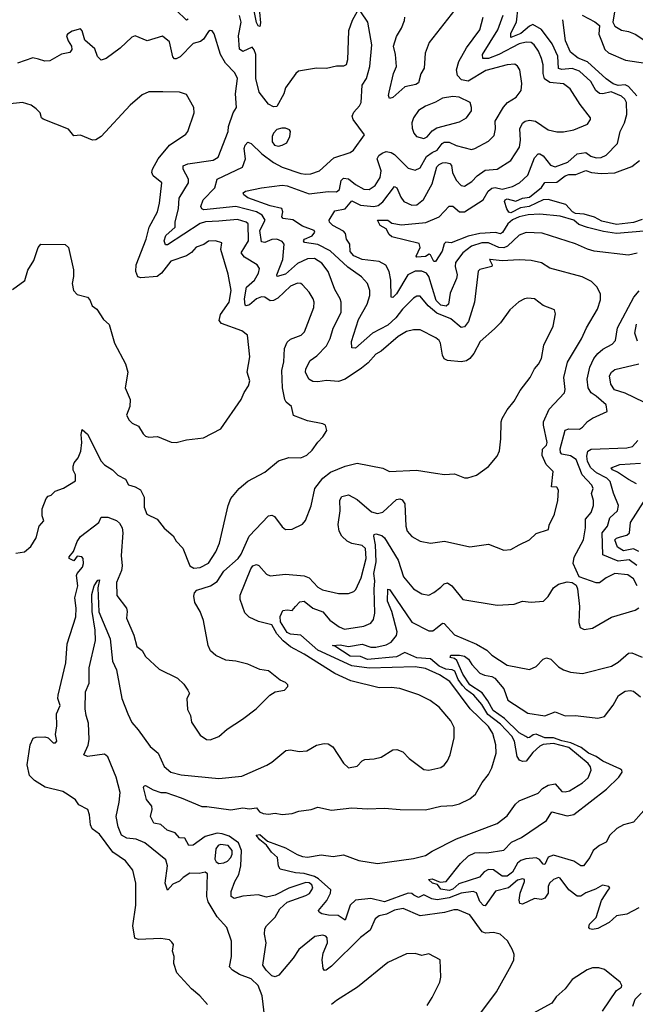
# Model space of a CAD drawing. Extents: x 1552033 to 1694788, y 811965 to 917215.
# Tile 81 of 256: x 1593978 to 1597585, y 825055 to 830819. Entities that reach past the tile are written whole.
import ezdxf

# ---------------------------------------------------------------- set-up
doc = ezdxf.new("R2010")
doc.units = 0

msp = doc.modelspace()

# ---------------------------------------------------------------- linework, layer by layer
at = {"layer": '0CON20XD'}
for points in [[(1594965, 830822.9), (1594955, 830816.9), (1594895.2, 830875.2)], [(1595955, 830866.7), (1595925.5, 830815), (1595904.8, 830755.2), (1595898.5, 830585), (1595891.4, 830555), (1595875, 830546.7), (1595835, 830547.1), (1595775, 830534.2), (1595716.6, 830536.6), (1595612, 830518), (1595595.5, 830505), (1595535, 830420), (1595526.4, 830385), (1595485, 830312.1), (1595465, 830309.1), (1595435, 830325.3), (1595380.7, 830395), (1595361, 830475), (1595361.2, 830615), (1595352.8, 830642.8), (1595339.5, 830659.5), (1595285, 830634), (1595266.7, 830646.7), (1595260.6, 830725), (1595274.8, 830805), (1595265, 830844.3)], [(1595382.8, 830862.8), (1595389.6, 830800.4), (1595385, 830780), (1595375, 830784.4), (1595365, 830803.1), (1595352.1, 830872.1)], [(1596506.2, 829513.8), (1596475, 829516.6), (1596465, 829507.7), (1596453.8, 829465), (1596415, 829404.2), (1596405, 829403.1), (1596385, 829443.3), (1596377.1, 829447.1), (1596356, 829434), (1596305, 829428.6), (1596300.5, 829435), (1596323.8, 829485), (1596318.5, 829508.5), (1596158.5, 829548.5), (1596142.3, 829562.3), (1596125, 829594.2), (1596090.5, 829615), (1596074.5, 829645.5), (1596135, 829645.3), (1596158.3, 829628.3), (1596215, 829619.4), (1596358.6, 829631.4), (1596435.3, 829664.7), (1596495, 829726.9), (1596515, 829727.3), (1596554.8, 829694.8), (1596585, 829695.3), (1596694, 829765), (1596723.6, 829815), (1596745, 829832.9), (1596763.4, 829836.6), (1596805, 829826.9), (1596865, 829843.1), (1596906.1, 829863.8), (1596955, 829908.9), (1596995, 830010.8), (1597015, 830034.4), (1597025, 830034.5), (1597045, 830021.5), (1597087.9, 829967.9), (1597115, 829958.4), (1597190, 829985), (1597245, 830033.8), (1597295, 830041), (1597325, 830020.4), (1597355, 830010.6), (1597385, 830013.3), (1597413.5, 830026.5), (1597481.5, 830095), (1597496.1, 830165), (1597520.8, 830215), (1597535.2, 830264.8), (1597533, 830335), (1597523.6, 830355), (1597505, 830371.9), (1597443.4, 830396.6), (1597395, 830385.6), (1597375, 830387.7), (1597354.1, 830404.1), (1597325, 830458.5), (1597257.4, 830517.4), (1597215, 830532.9), (1597155, 830527.8), (1597134, 830534), (1597131.5, 830605), (1597097.4, 830677.4), (1597035, 830762.5), (1596985, 830791.3), (1596965, 830782.4), (1596915, 830738.1), (1596855, 830716), (1596855, 830740.8), (1596888.7, 830805), (1596897.9, 830895)], [(1596548.1, 830905), (1596377.4, 830685), (1596354.2, 830624.2), (1596347.3, 830535), (1596327.8, 830502.2), (1596315, 830449.2), (1596300, 830440), (1596235, 830426.2), (1596165, 830363.5), (1596145, 830358.8), (1596138.6, 830375), (1596142.5, 830395), (1596169.1, 830505), (1596185.3, 830545), (1596180, 830615), (1596168.8, 830665), (1596185, 830721.1), (1596215, 830770), (1596232.7, 830815), (1596234.7, 830835)], [(1595078.8, 825055), (1595034.4, 825104.4), (1594984, 825145), (1594898.8, 825238.8), (1594882, 825295), (1594883.8, 825335), (1594873.6, 825366.4), (1594880, 825405), (1594869.3, 825419.3), (1594855, 825432.5), (1594805, 825441.2), (1594675, 825434), (1594653.1, 825443.1), (1594640.8, 825515), (1594658.6, 825635), (1594659.2, 825765), (1594641.2, 825841.2), (1594597.5, 825895), (1594524.3, 825945), (1594445, 826051.2), (1594402.9, 826082.9), (1594392.9, 826105), (1594388, 826165), (1594376.7, 826195), (1594325, 826223.8), (1594305, 826252), (1594261.1, 826281.1), (1594231.3, 826301.3), (1594126.7, 826326.7), (1594064.8, 826364.7), (1594036.2, 826395), (1594022.6, 826457.4), (1594040.4, 826575), (1594057.3, 826612.7), (1594075, 826619.4), (1594125, 826622), (1594145.8, 826615.8), (1594175, 826586.2), (1594187.5, 826585), (1594196, 826595), (1594187.1, 826635), (1594195.7, 826685), (1594194.4, 826755.6), (1594215.4, 826804.6), (1594202.2, 826845), (1594202.7, 826865), (1594247.5, 827055), (1594255.7, 827165), (1594306.3, 827323.7), (1594309.6, 827375), (1594301.8, 827435), (1594319.6, 827505), (1594311.2, 827565), (1594315, 827577.5), (1594345.5, 827614.5), (1594352, 827635), (1594350, 827665), (1594342.5, 827675), (1594315, 827678.8), (1594295, 827651.2), (1594268.8, 827665), (1594268.8, 827675), (1594293, 827707), (1594315.4, 827765), (1594335, 827794.4), (1594441.4, 827875), (1594455, 827906.2), (1594495, 827906.7), (1594545, 827888.2), (1594562.9, 827872.9), (1594577.5, 827845), (1594582.8, 827815), (1594571.7, 827681.7), (1594578.7, 827621.3), (1594574.7, 827595.3), (1594545.4, 827525), (1594547.6, 827447.6), (1594603.7, 827373.7), (1594608.5, 827355), (1594604.5, 827315), (1594646.5, 827216.5), (1594665, 827150), (1594695, 827126.2), (1594715, 827091.2), (1594795, 827017.5), (1594903.6, 826963.6), (1594939.7, 826929.7), (1594963.8, 826895), (1594972, 826875), (1594958, 826845), (1594961.2, 826781.2), (1594978, 826745), (1594985, 826707.5), (1595035, 826631.2), (1595072.5, 826605), (1595094.2, 826604.2), (1595145, 826622.5), (1595193.8, 826665), (1595283.3, 826725), (1595363.3, 826785), (1595443.3, 826865), (1595475, 826883.8), (1595530, 826895), (1595550, 826915), (1595550, 826925), (1595535, 826940), (1595505, 826952.5), (1595435, 827008), (1595385, 827016), (1595315, 827046), (1595245, 827064), (1595185, 827070), (1595127.7, 827097.7), (1595096.7, 827125), (1595082, 827155), (1595055, 827302.5), (1595035.7, 827355), (1595005, 827406.7), (1594998.1, 827445), (1595001.9, 827465), (1595015, 827479.4), (1595095.8, 827505.8), (1595135, 827530), (1595175, 827590.8), (1595257.8, 827665), (1595275, 827689.5), (1595323.2, 827795), (1595435, 827915.8), (1595455, 827919.2), (1595470.3, 827910.3), (1595515, 827850), (1595536.1, 827833.9), (1595575, 827836), (1595635, 827866.2), (1595652.9, 827887.1), (1595686.4, 827973.6), (1595707.1, 828075), (1595754.4, 828135.6), (1595798.8, 828171.2), (1595885, 828205.3), (1595955, 828222.9), (1596105, 828193.8), (1596144.4, 828174.4), (1596302.1, 828182.1), (1596414.2, 828164.2), (1596466.1, 828156.1), (1596525, 828161.2), (1596585, 828136.7), (1596603.6, 828136.4), (1596655, 828153.8), (1596725.7, 828204.3), (1596775.8, 828264.2), (1596788.8, 828295), (1596797.5, 828365), (1596800, 828465), (1596805.8, 828485), (1596835, 828536), (1596875, 828586), (1596910.5, 828649.5), (1596968.5, 828725), (1596993.5, 828775), (1597017.8, 828802.2), (1597035.9, 828835), (1597050, 828915), (1597103.6, 829025), (1597118.1, 829098.1), (1597111.2, 829121.2), (1597045, 829146), (1596995, 829185.6), (1596955, 829189.4), (1596935.5, 829184.5), (1596902.8, 829167.2), (1596849.4, 829120.6), (1596794.3, 829045), (1596759.8, 829010.2), (1596675.8, 828935), (1596638.9, 828865), (1596615.7, 828835), (1596595, 828822.2), (1596564.5, 828815.5), (1596485, 828824.4), (1596465, 828834.2), (1596455.5, 828855.5), (1596444.3, 828925), (1596435, 828942), (1596416.4, 828956.4), (1596325, 829002.9), (1596285, 829003.3), (1596245, 828993.3), (1596194.8, 828965.2), (1596095, 828878.2), (1596065, 828861.5), (1596019.9, 828810.1), (1595981.4, 828778.6), (1595884.7, 828715.3), (1595845, 828701.5), (1595775, 828707.9), (1595725, 828698.4), (1595695, 828701.9), (1595672.1, 828715), (1595652.5, 828755), (1595655.5, 828775), (1595680.5, 828825), (1595718.9, 828851.1), (1595775, 828910.5), (1595797.4, 828952.6), (1595815, 829014.2), (1595861.8, 829105), (1595861.2, 829165), (1595856.2, 829185), (1595825, 829240), (1595785, 829345.7), (1595747.9, 829395), (1595705, 829420.6), (1595665, 829420.3), (1595605, 829391.9), (1595535, 829329.1), (1595485.8, 829315.8), (1595484.6, 829325), (1595520, 829415), (1595527.3, 829505), (1595515, 829521.9), (1595484.6, 829534.6), (1595455, 829533.2), (1595414.5, 829514.5), (1595395, 829518.6), (1595385.9, 829585), (1595416.8, 829645), (1595399.2, 829675), (1595365, 829694.3), (1595245.2, 829725.2), (1595057, 829707), (1595045, 829711.9), (1595040, 829725), (1595053.9, 829765), (1595122.2, 829835), (1595134.7, 829885.3), (1595283.3, 829956.7), (1595300.9, 830005), (1595292.5, 830065), (1595300, 830085), (1595315, 830101.9), (1595335, 830094.5), (1595396.4, 830035), (1595465, 829982.6), (1595516.5, 829956.5), (1595625, 829918.8), (1595655, 829914.6), (1595683.6, 829916.4), (1595735, 829934.5), (1595818.3, 830011.7), (1595915, 830042.5), (1595934.2, 830055), (1595998.8, 830145), (1595932.7, 830235), (1595926, 830255), (1595935, 830278.2), (1595969.1, 830315), (1595979.2, 830335), (1595984.7, 830435.3), (1596009.5, 830475), (1596029.1, 830545), (1596042.1, 830672.1), (1596018, 830805), (1595976.1, 830866.1)], [(1595415, 824974.5), (1595399.7, 825105), (1595375.9, 825165), (1595335.2, 825205.2), (1595265, 825230.5), (1595225.5, 825255), (1595207.5, 825275), (1595218.5, 825335), (1595220, 825425), (1595191.8, 825505), (1595135, 825567.1), (1595081.8, 825655), (1595073.8, 825686.2), (1595078.8, 825818.8), (1595065, 825829.2), (1595029.1, 825820.9), (1594975, 825823.5), (1594935, 825798), (1594915, 825775.4), (1594875, 825759.4), (1594845, 825723.8), (1594831.2, 825765), (1594844.7, 825865), (1594835, 825900.6), (1594711.3, 826001.3), (1594661.4, 826021.4), (1594605, 826027.2), (1594575, 826045.9), (1594555.6, 826095), (1594542.5, 826155), (1594561.7, 826238.3), (1594565.8, 826295), (1594543.1, 826385), (1594493.8, 826503.8), (1594475, 826520), (1594375, 826505.6), (1594354, 826515), (1594378.4, 826571.6), (1594385.3, 826605), (1594381.7, 826701.7), (1594366.9, 826745), (1594360.8, 826785), (1594362.9, 826885), (1594384.7, 826935.3), (1594385.3, 827025), (1594421.6, 827185), (1594420.5, 827245), (1594401.9, 827355), (1594401.4, 827455), (1594415, 827504.5), (1594435, 827538.5), (1594445, 827540), (1594436.2, 827493.8), (1594442.6, 827352.6), (1594508, 827195), (1594521.8, 827065), (1594545, 827013.8), (1594577.3, 826845), (1594611.2, 826755), (1594635, 826704.4), (1594672.6, 826662.6), (1594741.8, 826565), (1594789.7, 826525), (1594825, 826446.9), (1594864.1, 826414.1), (1594925, 826399.2), (1595145, 826377.1), (1595279.7, 826390.3), (1595425.7, 826454.3), (1595455, 826472), (1595538.3, 826541.7), (1595565, 826545.8), (1595615, 826534.3), (1595661.3, 826538.7), (1595718, 826572), (1595761.7, 826581.7), (1595785, 826579.2), (1595812.2, 826562.2), (1595875, 826466.7), (1595905, 826440), (1595955, 826448.8), (1595985, 826481.2), (1596001.2, 826488.8), (1596055, 826491.9), (1596095, 826502.9), (1596164.4, 826545.6), (1596187.7, 826547.7), (1596222.3, 826532.3), (1596260, 826495), (1596345, 826430.8), (1596375, 826425.7), (1596445, 826441.4), (1596466, 826455), (1596485, 826480), (1596500, 826515), (1596524.3, 826615), (1596524.2, 826675), (1596504.3, 826715), (1596435, 826794.2), (1596383.2, 826833.2), (1596316.2, 826866.2), (1596204.6, 826904.6), (1596155, 826910.8), (1596085, 826908.9), (1595918.3, 826948.3), (1595825, 826991.6), (1595645, 827104.3), (1595565, 827148.7), (1595522.3, 827182.3), (1595484, 827224), (1595455, 827276.9), (1595376.5, 827296.5), (1595322.3, 827322.3), (1595296.3, 827346.3), (1595269.4, 827425), (1595268.9, 827451.1), (1595332.2, 827605), (1595345, 827621.8), (1595365, 827630.9), (1595378.6, 827625), (1595425, 827574.3), (1595445, 827562.9), (1595535, 827572.5), (1595645, 827563.2), (1595675, 827552.1), (1595725, 827496.4), (1595751.8, 827481.8), (1595845, 827459.6), (1595905, 827459.5), (1595935, 827471.1), (1595947, 827483), (1595978.1, 827551.9), (1596007.9, 827665), (1596005, 827724.3), (1595985, 827741.5), (1595925, 827752.9), (1595896.7, 827766.7), (1595865.3, 827795), (1595850.2, 827825), (1595844.2, 827865), (1595856.1, 827945), (1595853.1, 828006.9), (1595865, 828027.1), (1595905, 828038.1), (1595955, 828011.1), (1596038.9, 827938.9), (1596075, 827927.9), (1596105, 827936.4), (1596185, 828010.4), (1596205, 828014.5), (1596219.1, 828009.1), (1596235.4, 827985), (1596240.4, 827855), (1596248.9, 827825), (1596275, 827794.2), (1596325, 827766.2), (1596385, 827754), (1596467.3, 827767.3), (1596615, 827732.5), (1596725, 827749.5), (1596815, 827713.3), (1596855, 827718), (1596905, 827745.8), (1596965, 827774), (1597005, 827812), (1597075.9, 827834.1), (1597080.5, 827859.5), (1597112, 827925), (1597130.8, 828005), (1597135.9, 828065.9), (1597125, 828083.3), (1597094.3, 828084.3), (1597104.2, 828174.2), (1597063.3, 828215), (1597038.7, 828268.7), (1597041.5, 828305), (1597065, 828329.4), (1597069.2, 828345), (1597046.6, 828445), (1597047.8, 828465), (1597080, 828540), (1597169.4, 828635), (1597173.1, 828655), (1597166.2, 828725), (1597187.2, 828815), (1597269.1, 828950.9), (1597298.8, 829015), (1597362.7, 829125), (1597380.7, 829179.3), (1597381.4, 829215), (1597360, 829255), (1597327.6, 829287.6), (1597273.3, 829315), (1597085, 829365.6), (1597035, 829395.5), (1596975, 829410.6), (1596904, 829414), (1596805, 829407.9), (1596735, 829416.5), (1596730, 829415), (1596746.9, 829385), (1596744.2, 829375), (1596673.4, 829356.6), (1596663.6, 829346.4), (1596642.1, 829165), (1596607.8, 829052.2), (1596585, 829020.9), (1596565, 829018.2), (1596505, 829068.8), (1596421.6, 829101.6), (1596370.8, 829145), (1596325, 829200), (1596305, 829200), (1596285, 829188.9), (1596221.2, 829125), (1596182.4, 829075), (1596135, 829030.8), (1596045.5, 828984.5), (1595945, 828895.6), (1595925, 828898.6), (1595921.7, 828935), (1595963.1, 829065), (1596013.2, 829155), (1596028.8, 829205), (1596029.5, 829235), (1596015.6, 829275), (1595980.6, 829315), (1595900.7, 829370.7), (1595796.9, 829466.9), (1595725, 829503), (1595646, 829516), (1595640, 829525), (1595646.7, 829535), (1595692.2, 829555), (1595706.9, 829575), (1595704.2, 829585), (1595635, 829610.6), (1595578.6, 829648.6), (1595522.5, 829655), (1595514.2, 829665), (1595520.2, 829695), (1595514.4, 829714.4), (1595445, 829729.4), (1595315, 829776.9), (1595290.6, 829795), (1595287.5, 829805), (1595301.2, 829815), (1595395.2, 829835.3), (1595515, 829851.1), (1595545, 829846.7), (1595675, 829800), (1595785, 829812.7), (1595835, 829811.9), (1595851.8, 829825), (1595862.1, 829877.9), (1595875, 829892.2), (1595905, 829887.9), (1595945, 829854.2), (1595995, 829828.2), (1596025, 829824.7), (1596061, 829849), (1596090, 829895), (1596095.3, 829935), (1596072.9, 830005), (1596083.1, 830025), (1596101.4, 830038.6), (1596125, 830048), (1596155, 830042.1), (1596175, 830029.5), (1596255, 829950.9), (1596295, 829938.5), (1596325, 829951.5), (1596361.3, 830018.7), (1596395, 830042.8), (1596423.4, 830056.6), (1596452.4, 830095), (1596465, 830102), (1596495, 830101.6), (1596535, 830082.9), (1596625, 830059.6), (1596645, 830064.5), (1596725, 830108.6), (1596757.8, 830142.2), (1596765, 830180), (1596764.7, 830225), (1596812.3, 830307.7), (1596836.1, 830333.9), (1596887.1, 830365), (1596915.7, 830405), (1596920, 830445), (1596907.8, 830525), (1596895, 830548), (1596879.1, 830559.1), (1596835, 830554.7), (1596708.7, 830521.3), (1596605, 830460.4), (1596566.8, 830466.8), (1596542.8, 830492.8), (1596538.1, 830525), (1596551.6, 830575), (1596595.9, 830654.1), (1596675, 830760), (1596692.7, 830835)], [(1597595, 829452.9), (1597545, 829440), (1597344.2, 829464.2), (1597305, 829475.4), (1597235, 829507.5), (1597038.8, 829568.8), (1596945, 829574.2), (1596905, 829557.1), (1596835.9, 829494.1), (1596815.6, 829484.4), (1596785, 829486.4), (1596725, 829513), (1596685, 829512.6), (1596625, 829493), (1596574.7, 829455), (1596531.5, 829398.5), (1596529.2, 829375), (1596540.9, 829325), (1596538.2, 829305), (1596500.7, 829219.3), (1596490, 829155), (1596477.6, 829142.4), (1596445, 829149), (1596418.7, 829175), (1596375.5, 829315.5), (1596360.7, 829335), (1596335, 829347), (1596295, 829347), (1596251.5, 829325), (1596185, 829214.4), (1596165, 829193.1), (1596154.6, 829194.6), (1596153.5, 829295), (1596142.4, 829345), (1596122.7, 829382.7), (1596083.6, 829403.6), (1595985, 829416.5), (1595935, 829436.6), (1595915, 829462.5), (1595911.8, 829505), (1595892.5, 829535), (1595887.9, 829567.9), (1595875, 829580.6), (1595811.8, 829615), (1595792.7, 829635), (1595791.2, 829645), (1595825, 829699.7), (1595885, 829711.4), (1595925, 829758.8), (1595975, 829733), (1596053.9, 829726.1), (1596078.7, 829731.3), (1596105, 829752.7), (1596175, 829842.9), (1596188.2, 829835), (1596210.6, 829780.6), (1596228.9, 829755), (1596275, 829733.2), (1596305.8, 829735), (1596344, 829766), (1596395, 829858.5), (1596421.4, 829958.6), (1596435, 829972.5), (1596455, 829980.6), (1596475, 829983.8), (1596498.1, 829978.1), (1596507.9, 829965), (1596514.7, 829925), (1596535, 829880), (1596565, 829848.5), (1596585, 829845.4), (1596627.8, 829872.2), (1596657.8, 829905), (1596705, 829938.5), (1596775, 829945.3), (1596855, 829995.5), (1596906.2, 830073.8), (1596912.9, 830115), (1596908.9, 830181.1), (1596925, 830214), (1596938.8, 830225), (1596965, 830231.1), (1597000, 830225), (1597075, 830174), (1597125, 830162), (1597165, 830162.9), (1597225.6, 830174.4), (1597305, 830207.5), (1597322.5, 830235), (1597322.5, 830245), (1597262.4, 830322.4), (1597204.2, 830414.2), (1597163.9, 830443.9), (1597085, 830452.5), (1597053.8, 830473.8), (1597045.6, 830505), (1597045.7, 830555.7), (1597035, 830592.5), (1597018.1, 830635), (1596992.9, 830672.9), (1596975, 830685.2), (1596945, 830688.5), (1596905, 830678), (1596785.2, 830614.8), (1596725, 830592.9), (1596692.3, 830592.3), (1596690.3, 830615), (1596779.1, 830760.9), (1596811, 830845)], [(1597594.2, 830374.2), (1597545, 830429.2), (1597525, 830437.3), (1597485, 830433.6), (1597454.9, 830444.9), (1597415, 830472.4), (1597305, 830573.1), (1597249.5, 830595), (1597205, 830629.5), (1597176.5, 830695), (1597159.5, 830819.5)], [(1597274.4, 830845), (1597347.8, 830807.8), (1597374.6, 830785), (1597370.6, 830735), (1597386.3, 830696.3), (1597407.1, 830645), (1597427.8, 830625), (1597527, 830583), (1597645, 830564.6)], [(1597463.8, 830865), (1597453.5, 830805), (1597465, 830780.8), (1597505, 830757.8), (1597545, 830750.5), (1597585, 830734.4), (1597710.9, 830650.9)], [(1595035, 827612.5), (1595085, 827638.5), (1595127.8, 827705), (1595147.8, 827755), (1595199.2, 827975), (1595214.5, 828015.5), (1595264, 828075), (1595315, 828118.6), (1595415, 828170), (1595495, 828236.2), (1595555, 828256), (1595625, 828254.3), (1595659.7, 828270.3), (1595691.3, 828298.7), (1595725, 828346.7), (1595755, 828376.7), (1595777.5, 828415), (1595770, 828445), (1595755, 828453.8), (1595665, 828471.2), (1595582.7, 828502.7), (1595570.8, 828555), (1595540.3, 828580.3), (1595531.4, 828595), (1595517.8, 828665), (1595514.5, 828765.5), (1595526.4, 828816.4), (1595529.6, 828895), (1595545, 828931.4), (1595565, 828949.6), (1595627.8, 828972.2), (1595647.4, 828992.6), (1595700.5, 829135), (1595703.3, 829165), (1595696.9, 829185), (1595673.5, 829223.5), (1595635, 829268), (1595625, 829275.6), (1595605, 829277.3), (1595565, 829259.6), (1595489.9, 829190.1), (1595465.2, 829174.8), (1595445, 829174.2), (1595415, 829195.9), (1595395, 829197.1), (1595365, 829184.7), (1595325, 829150.6), (1595305, 829144.5), (1595298.7, 829148.7), (1595295.8, 829185.8), (1595307.2, 829252.8), (1595352.9, 829295), (1595377.6, 829335), (1595383.6, 829363.6), (1595368.6, 829385), (1595295, 829429.2), (1595275.9, 829455), (1595319.4, 829525), (1595315.9, 829625), (1595304.4, 829635), (1595255, 829648.9), (1595145, 829639.8), (1595066, 829636), (1595035, 829626.6), (1594845, 829501.8), (1594832.2, 829502.2), (1594825.3, 829525), (1594835, 829555.4), (1594888.5, 829605), (1594889.3, 829635), (1594909.4, 829715), (1594911.5, 829775), (1594967.9, 829865), (1594966.9, 829885), (1594935.4, 829945), (1594935.5, 829964.5), (1594963.5, 829976.5), (1595112.2, 829997.8), (1595140, 830015), (1595198.9, 830165), (1595202.3, 830195), (1595228.6, 830275), (1595248.8, 830305), (1595243.3, 830385), (1595254.7, 830475), (1595238.1, 830508.1), (1595184.1, 830564.1), (1595154.4, 830615), (1595116.8, 830736.8), (1595105, 830753.8), (1595095, 830755.8), (1595085, 830750), (1595055.5, 830704.5), (1595037.6, 830692.4), (1594995, 830680), (1594918, 830602), (1594895, 830589.6), (1594885, 830590.5), (1594875, 830601.2), (1594855, 830690), (1594815, 830723.3), (1594724.5, 830695.5), (1594655, 830725.2), (1594635, 830718), (1594566.5, 830653.5), (1594485, 830591.8), (1594455, 830582.5), (1594433.1, 830603.1), (1594418.8, 830648.8), (1594359.3, 830699.3), (1594344.2, 830755), (1594335, 830765.8), (1594285, 830752.2), (1594258, 830735), (1594252.5, 830725), (1594261.4, 830695), (1594282.5, 830665), (1594282.9, 830645), (1594271.7, 830628.3), (1594223.2, 830616.8), (1594155, 830578.1), (1594125, 830577.5), (1594088.8, 830588.8), (1594055, 830595.4), (1593965, 830565.5)], [(1594895, 828344.3), (1594955, 828360), (1595055, 828372), (1595156.7, 828425), (1595275.6, 828595), (1595292.5, 828637.5), (1595318.9, 828675), (1595326.2, 828705), (1595310.6, 828755), (1595326.5, 828845), (1595312.7, 828972.7), (1595278.9, 828998.9), (1595161.1, 829041.1), (1595147.5, 829057.5), (1595155, 829093.5), (1595206.3, 829165), (1595217.5, 829235), (1595199.5, 829329.5), (1595157.5, 829475), (1595163.3, 829513.3), (1595125, 829525.6), (1595085, 829523.5), (1595056.2, 829503.8), (1595013, 829487), (1594985, 829456.7), (1594955, 829437.9), (1594864.5, 829405.5), (1594808.2, 829335), (1594783.5, 829316.5), (1594687.3, 829307.3), (1594671.2, 829315), (1594658.6, 829345), (1594660.6, 829385), (1594720, 829535), (1594737.3, 829605), (1594785.3, 829695), (1594796.9, 829745), (1594810.5, 829865), (1594760.5, 829905), (1594752.1, 829925), (1594755.4, 829945), (1594789.6, 830005), (1594855.5, 830085), (1594951.3, 830148.7), (1594962.5, 830165), (1595001.2, 830275), (1594998, 830305), (1594955, 830381.2), (1594915, 830395.8), (1594817.5, 830397.5), (1594735, 830396.9), (1594695, 830379.4), (1594625, 830318.9), (1594454.9, 830135.1), (1594425, 830116.4), (1594405, 830114.8), (1594335, 830143.6), (1594295, 830138.8), (1594265, 830178), (1594115, 830236.7), (1594106.7, 830245), (1594098, 830275), (1594075, 830298), (1594045, 830320), (1593995, 830334), (1593905.5, 830324.5)], [(1596345, 830124.5), (1596365, 830132.9), (1596395, 830169.6), (1596422.8, 830187.2), (1596555, 830221.9), (1596595, 830244.3), (1596625.8, 830285), (1596626.2, 830305), (1596616.7, 830335), (1596552, 830365), (1596515, 830370.4), (1596455, 830360.4), (1596415, 830336.1), (1596356.1, 830313.9), (1596315, 830288.1), (1596284.5, 830245), (1596276.5, 830215), (1596276.7, 830185), (1596286.9, 830155), (1596302.5, 830135), (1596345, 830124.5)], [(1595495, 830079.5), (1595515, 830084.4), (1595542.3, 830097.7), (1595561.4, 830135), (1595564, 830164), (1595558.8, 830175), (1595535, 830184.4), (1595514.6, 830185.4), (1595485, 830176.5), (1595465.3, 830154.7), (1595457.3, 830135), (1595458.2, 830105), (1595471.4, 830085), (1595495, 830079.5)], [(1597625, 829649.8), (1597575, 829631.8), (1597475, 829620.7), (1597389, 829639), (1597345, 829663), (1597285, 829680.2), (1597234.6, 829685), (1597216.7, 829695), (1597177.6, 829737.6), (1597075, 829766.2), (1597045, 829765.7), (1596963.2, 829725), (1596911.5, 829718.5), (1596855, 829687.8), (1596843.6, 829693.6), (1596832.3, 829712.3), (1596818.1, 829755), (1596822.4, 829765), (1596835, 829771.4), (1596885, 829757.7), (1596925, 829775.2), (1596965, 829781.2), (1597035, 829836.9), (1597055, 829865.9), (1597125, 829869), (1597174.3, 829905), (1597195, 829912.6), (1597236.5, 829913.5), (1597295, 829936.6), (1597328, 829925), (1597385, 829918.1), (1597465, 829923.3), (1597565, 829960), (1597609.4, 829995)], [(1597635, 829581.9), (1597475, 829568.2), (1597399, 829579), (1597305, 829603), (1597255, 829620.5), (1597225, 829645.6), (1597145, 829669.8), (1597025, 829680.6), (1596956.7, 829676.7), (1596905, 829664.5), (1596865, 829647.3), (1596837.4, 829625), (1596806.5, 829573.5), (1596795, 829565.9), (1596765, 829573), (1596675, 829567.2), (1596605, 829553), (1596506.2, 829513.8)], [(1593935, 829240), (1594007.6, 829292.4), (1594025, 829353.3), (1594060.7, 829409.3), (1594086.7, 829485), (1594102.5, 829505), (1594245, 829504.2), (1594264.3, 829485), (1594293.8, 829355), (1594294.1, 829315.9), (1594286, 829275), (1594292.5, 829235), (1594315, 829211.2), (1594375.9, 829195.9), (1594389.5, 829179.5), (1594402.5, 829145), (1594430, 829125), (1594470, 829065), (1594502, 829035), (1594534.2, 828925), (1594597.1, 828805), (1594610.8, 828755), (1594596.9, 828665), (1594625.8, 828595.8), (1594624.2, 828555), (1594604.2, 828505), (1594618.8, 828475), (1594637.3, 828457.3), (1594675, 828440), (1594700.6, 828395), (1594715, 828381.1), (1594735.4, 828375.4), (1594785, 828379.5), (1594865, 828345.6), (1594895, 828344.3)], [(1597595.7, 827505), (1597575, 827545.4), (1597540.5, 827569.5), (1597465, 827576.7), (1597415, 827552.2), (1597375, 827522.7), (1597355, 827522.2), (1597257, 827557), (1597221.2, 827635), (1597226.7, 827673.3), (1597282, 827775), (1597292.9, 827845), (1597292.3, 827895), (1597326.2, 827933.8), (1597339.2, 827975), (1597340.8, 828005), (1597328.4, 828045), (1597337.3, 828075), (1597330.3, 828095), (1597274.3, 828155), (1597238.4, 828245), (1597205, 828266.5), (1597155, 828276.2), (1597146.4, 828286.3), (1597145, 828306.7), (1597175, 828415.6), (1597196.2, 828423.8), (1597257.5, 828422.5), (1597276, 828434), (1597305, 828467.5), (1597333.9, 828486.1), (1597420, 828525), (1597414.2, 828565), (1597355.5, 828615), (1597325.9, 828635.9), (1597308.4, 828665), (1597302, 828715), (1597318.8, 828785), (1597342.3, 828835), (1597364.8, 828865.2), (1597395, 828891.2), (1597450, 828920), (1597468.8, 828941.2), (1597480, 829015), (1597576.9, 829195), (1597607.1, 829232.9)], [(1597597.3, 828937.3), (1597582.4, 828985), (1597592.6, 829037.4)], [(1597635, 828580.3), (1597525, 828633.4), (1597462.8, 828652.8), (1597440.8, 828685), (1597433.3, 828735), (1597444.6, 828755), (1597465, 828772.2), (1597605, 828805.3)], [(1593955, 827696.2), (1594006.4, 827703.6), (1594043.3, 827735), (1594075, 827786.7), (1594092.5, 827855), (1594120, 827885), (1594108.8, 827915), (1594110, 827955), (1594133.1, 828016.9), (1594145, 828029.2), (1594162.5, 828035), (1594185, 828060), (1594235, 828076.2), (1594305, 828120), (1594306, 828155), (1594292, 828182), (1594292, 828205), (1594296.7, 828225), (1594321.2, 828255), (1594336.1, 828293.9), (1594343.1, 828345), (1594338.9, 828391.1), (1594345, 828420), (1594375, 828393.8), (1594454.8, 828234.8), (1594475, 828212.7), (1594521.9, 828185), (1594552.6, 828152.6), (1594598.6, 828128.6), (1594615, 828096.2), (1594655, 828084.2), (1594685, 828067.5), (1594707.5, 828025), (1594708.2, 827965), (1594723.1, 827925), (1594783.3, 827895), (1594825, 827843.3), (1594877.3, 827797.3), (1594895, 827767.5), (1594933.3, 827725), (1594975, 827622.5), (1594998.3, 827608.3), (1595035, 827612.5)], [(1597594.3, 827625), (1597548.1, 827658.1), (1597485, 827648.9), (1597395, 827685.7), (1597390.1, 827815), (1597423, 827855), (1597436.2, 827903.8), (1597480.7, 827945), (1597487.1, 827975), (1597457.1, 828047.1), (1597437.8, 828115), (1597417.4, 828135), (1597357.2, 828167.2), (1597324.4, 828195), (1597305, 828232.5), (1597300.8, 828265), (1597306.8, 828293.2), (1597326.7, 828305), (1597535, 828313.2), (1597568.8, 828321.2), (1597599.6, 828355)], [(1597592.9, 828102.9), (1597545, 828126.7), (1597481.5, 828171.5), (1597451.9, 828185), (1597444.4, 828195), (1597495, 828214.8), (1597615, 828223.5)], [(1597605.3, 827705.3), (1597575, 827722.4), (1597515, 827709.4), (1597481.5, 827731.5), (1597465.4, 827775), (1597474.3, 827785), (1597498, 827792), (1597535, 827802.3), (1597550, 827815), (1597557.5, 827875), (1597633.6, 827995)], [(1596680, 825005), (1596771.7, 825128.3), (1596857.3, 825282.7), (1596873.8, 825315), (1596875.9, 825345.9), (1596866.2, 825375), (1596836.6, 825426.6), (1596792.5, 825465), (1596755, 825475.8), (1596707.9, 825472.1), (1596688.5, 825478.5), (1596615, 825578.9), (1596545, 825607.5), (1596521.7, 825608.3), (1596467.8, 825592.2), (1596325, 825573.3), (1596225, 825615.9), (1596175, 825606.7), (1596127.2, 825582.8), (1596085, 825573.4), (1596060.8, 825555), (1596031.4, 825488.6), (1595975, 825446.4), (1595805, 825277.5), (1595774.2, 825254.2), (1595763.3, 825253.3), (1595755.6, 825265), (1595750.4, 825315), (1595756.2, 825355), (1595782.3, 825415), (1595780, 825445), (1595772, 825455), (1595755, 825460.4), (1595708.2, 825451.8), (1595613.3, 825376.7), (1595580, 825325), (1595495.8, 825225), (1595475, 825215.7), (1595455, 825221.1), (1595421.5, 825255), (1595403.3, 825285), (1595422.2, 825415), (1595411.9, 825465), (1595413.4, 825496.6), (1595424, 825515), (1595475, 825566.2), (1595502.5, 825615), (1595545, 825652.9), (1595655, 825691.9), (1595675.2, 825704.8), (1595695.2, 825734.8), (1595690, 825755), (1595675, 825767.3), (1595655, 825768.6), (1595555, 825735.4), (1595475.5, 825694.5), (1595425, 825683.1), (1595375, 825696.4), (1595285, 825687.3), (1595234.5, 825674.5), (1595216.7, 825686.7), (1595216.5, 825715), (1595238.9, 825775), (1595261.6, 825815), (1595272.9, 825865), (1595277.9, 825955), (1595259.9, 825999.9), (1595205, 826040.1), (1595165, 826053.8), (1595135, 826056.4), (1595065, 826038.3), (1594995, 825986.1), (1594970, 825985), (1594945, 826027.8), (1594915, 826030.6), (1594889.1, 826059.1), (1594841.2, 826075), (1594805, 826106.9), (1594763.8, 826115), (1594743.8, 826155), (1594754.4, 826195), (1594751.9, 826215), (1594720.8, 826255), (1594704, 826325), (1594706.7, 826333.3), (1594715, 826335.8), (1594760.4, 826310.4), (1594805, 826295.4), (1594835, 826294.6), (1594925, 826264.6), (1595045, 826213.4), (1595075, 826214.1), (1595215, 826193.5), (1595285.3, 826205.3), (1595325, 826200.5), (1595365, 826205.6), (1595382.5, 826182.5), (1595405, 826171.8), (1595435, 826168.5), (1595475, 826174.4), (1595515, 826165.8), (1595575, 826172.5), (1595613.4, 826186.6), (1595685, 826196), (1595725, 826209.2), (1595805, 826190.8), (1595925, 826205.7), (1596015, 826198.6), (1596115, 826204.4), (1596206.4, 826196.4), (1596355, 826194.4), (1596445, 826214.5), (1596515, 826219.4), (1596555, 826229.4), (1596615, 826257.5), (1596648, 826285), (1596686.8, 826353.2), (1596725, 826400), (1596745, 826440), (1596769.5, 826525), (1596767.3, 826575), (1596749.7, 826639.7), (1596725, 826682.5), (1596616.5, 826785), (1596498.8, 826945), (1596437.1, 826985), (1596355, 827021.7), (1596295, 827031.1), (1596025, 827023.2), (1595925, 827037.6), (1595725, 827129.2), (1595626.1, 827216.1), (1595565, 827223), (1595545, 827232.4), (1595505.9, 827295), (1595504.2, 827325.8), (1595519.7, 827360.3), (1595545, 827364.7), (1595575, 827360), (1595593.3, 827385), (1595619.5, 827410.5), (1595645, 827416.1), (1595695, 827373.4), (1595755, 827352.7), (1595795, 827303.3), (1595850.8, 827265), (1595882.1, 827252.1), (1595995, 827268.2), (1596035, 827285.6), (1596051.9, 827308.1), (1596059.7, 827345), (1596054.8, 827485), (1596059.2, 827535), (1596053.4, 827576.6), (1596065.7, 827645), (1596062.6, 827745), (1596053.2, 827796.8), (1596054.1, 827805.9), (1596065, 827808.9), (1596100.2, 827800.2), (1596115, 827785.7), (1596195.6, 827655.6), (1596227, 827557), (1596285, 827488.1), (1596335, 827458.2), (1596375, 827451.1), (1596405, 827465.6), (1596445, 827497.3)], [(1596445, 827497.3), (1596465, 827516.4), (1596485, 827521.8), (1596510.4, 827505), (1596575, 827425.6), (1596775, 827392.5), (1596875, 827397.1), (1596925, 827414.4), (1596975, 827409.5), (1597047.5, 827415), (1597075, 827443.3), (1597105, 827492.5), (1597135.9, 827514.1), (1597185, 827528), (1597214.1, 827524.1), (1597238.3, 827508.3), (1597247.1, 827487.1), (1597258.9, 827385), (1597255, 827290), (1597262.1, 827262.1), (1597285, 827250), (1597335, 827258), (1597445, 827321.4), (1597585, 827362.2), (1597605, 827375.8)], [(1597605, 825620.9), (1597535, 825583.8), (1597475, 825572.3), (1597432.2, 825535), (1597365, 825499.7), (1597335, 825492.9), (1597318, 825498), (1597312.9, 825505), (1597317.3, 825525), (1597355, 825564), (1597386.9, 825663.1), (1597426, 825724), (1597436.2, 825735), (1597430, 825745), (1597393, 825753), (1597351.7, 825728.3), (1597295, 825707.8), (1597265, 825687.5), (1597245, 825687.8), (1597194.6, 825724.6), (1597145, 825793.8), (1597135, 825796.9), (1597105, 825785.5), (1597083.2, 825765), (1597075.4, 825745), (1597074.5, 825705), (1597055, 825676.7), (1597035, 825668.5), (1596994.4, 825674.4), (1596925, 825641.1), (1596908, 825645), (1596903.9, 825663.9), (1596911.2, 825705), (1596935.5, 825775), (1596935, 825786.2), (1596925, 825790), (1596895, 825781.2), (1596842, 825738), (1596765, 825718.5), (1596705, 825630.8), (1596695, 825632.7), (1596675, 825656.9), (1596655, 825706.9), (1596635.2, 825715.3), (1596565, 825706.3), (1596495, 825679.4), (1596425, 825666.8), (1596392, 825672), (1596345, 825696.9), (1596315, 825680.5), (1596287.4, 825695), (1596274.8, 825704.8), (1596255, 825706.4), (1596115, 825655.3), (1596035, 825673.7), (1595945, 825665.3), (1595914.5, 825635), (1595885, 825547.5), (1595844.3, 825574.3), (1595786.6, 825576.6), (1595748, 825585), (1595732, 825595), (1595728.6, 825605), (1595777.1, 825662.9), (1595799.5, 825705), (1595801.2, 825725), (1595729.2, 825789.2), (1595705, 825803.6), (1595645, 825821.6), (1595594.8, 825824.8), (1595505, 825846.2), (1595493.9, 825863.9), (1595488, 825915), (1595452.5, 825945), (1595425, 825987.5), (1595385, 826017.1), (1595363.6, 826045), (1595385, 826049.6), (1595430.7, 826010.7), (1595535, 825971.9), (1595603, 825933), (1595635, 825920), (1595665, 825916.9), (1595745, 825930.8), (1595815, 825920.5), (1595875, 825929.4), (1595965, 825897.5), (1596075, 825880), (1596285, 825908.6), (1596355, 825926.7), (1596395, 825952.5), (1596536.9, 826023.1), (1596775, 826113.3), (1596835, 826158.6), (1596882.7, 826227.3), (1596903.9, 826246.1), (1597015, 826292.2), (1597041.8, 826318.2), (1597075, 826337.2), (1597116.2, 826345), (1597155, 826300.5), (1597175, 826298.2), (1597200, 826305), (1597275, 826351.2), (1597309.2, 826380.8), (1597325.4, 826425), (1597323.2, 826445), (1597309.6, 826465), (1597195, 826558.2), (1597105, 826581.5), (1597044.6, 826575.4), (1597025, 826566.3), (1596985, 826530), (1596945, 826478.8), (1596925, 826477.4), (1596906.2, 826485), (1596893.7, 826505), (1596877.5, 826595), (1596862.4, 826625), (1596796, 826695), (1596721.2, 826751.2), (1596685, 826810.6), (1596638, 826865), (1596595.8, 826895.8), (1596572, 826922), (1596547.3, 826957.3), (1596526.9, 827005), (1596512.8, 827012.8), (1596475, 827017.8), (1596436, 827035), (1596385, 827077.6), (1596304, 827084), (1596235, 827114.5), (1596185, 827089.6), (1596015, 827073.6), (1595975, 827091.6), (1595915, 827093.8), (1595825, 827152), (1595810, 827155), (1595855, 827159.8), (1595905, 827149.2), (1595985, 827164), (1596035, 827146.7), (1596065, 827145.7), (1596125, 827159), (1596155, 827175.8), (1596185.8, 827215), (1596189.6, 827235), (1596158.9, 827355), (1596132.8, 827415), (1596135, 827486.2), (1596145, 827484.3), (1596155, 827470.6), (1596275, 827293.1), (1596375, 827240.7), (1596398.3, 827241.7), (1596425, 827261.1), (1596455, 827285.6), (1596465, 827284.4), (1596525, 827218.2), (1596653.8, 827163.8), (1596715, 827127.8), (1596745, 827098.9), (1596835, 827041.2), (1596965, 827016), (1597005, 827032.5), (1597045, 827076.2), (1597065, 827084.3), (1597090, 827075), (1597135, 827030.6), (1597165, 827012.5), (1597205, 827000), (1597275, 826991.9), (1597445, 827035.7), (1597485, 827057.5), (1597545, 827111.4), (1597565, 827112.2), (1597625, 827087.8)], [(1597665, 826222.4), (1597575, 826120.9), (1597515, 826106), (1597475.9, 826085), (1597435.7, 826045), (1597415, 826003.5), (1597375.4, 825985.4), (1597338, 825955), (1597318.6, 825915), (1597281.2, 825865), (1597265, 825865.4), (1597225, 825893.1), (1597105, 825928.6), (1597075, 825916.2), (1597055, 825874.5), (1597045, 825875.6), (1597023.2, 825903.2), (1597005, 825913.1), (1596942.9, 825907.1), (1596915, 825897.2), (1596895, 825881.5), (1596865, 825828.4), (1596835, 825805.8), (1596805, 825805.2), (1596755, 825842.4), (1596724.7, 825845.3), (1596698.5, 825831.5), (1596671.3, 825798.7), (1596550.3, 825759.7), (1596515, 825728.6), (1596495, 825720.8), (1596445, 825728.8), (1596425.8, 825755.8), (1596396.2, 825765), (1596374, 825785), (1596395, 825790.6), (1596441.1, 825771.1), (1596476.7, 825773.3), (1596561.3, 825878.7), (1596608.5, 825925), (1596645, 825942.9), (1596675, 825944.1), (1596715, 825942.6), (1596815, 825958.5), (1596858.8, 826005), (1596917.3, 826032.7), (1597065, 826132.1), (1597095, 826182.5), (1597185, 826157.7), (1597225, 826166.9), (1597415.5, 826315), (1597488.2, 826385), (1597508.9, 826415), (1597505.8, 826425), (1597493.5, 826433.5), (1597395, 826478.5), (1597355, 826506.4), (1597310.7, 826525), (1597268.7, 826558.7), (1597206.6, 826586.6), (1597155, 826597), (1597105, 826615.3), (1597055, 826615.1), (1597005, 826635.8), (1596986.9, 826633.1), (1596965, 826618), (1596955, 826616), (1596942.9, 826622.9), (1596905, 826644.3), (1596818.5, 826728.5), (1596751.3, 826775), (1596721.7, 826831.7), (1596688.3, 826878.3), (1596614.9, 826925), (1596575, 826988.2), (1596538.5, 827068.5), (1596525, 827080), (1596500, 827085), (1596505, 827100), (1596555, 827100), (1596585, 827093.5), (1596608.6, 827075), (1596627.8, 827045), (1596674.3, 826994.3), (1596701.5, 826981.5), (1596745, 826974.7), (1596761.1, 826965), (1596815, 826902.5), (1596837.5, 826835), (1596955, 826759.3), (1597055.3, 826744.7), (1597115, 826767.5), (1597175, 826744.3), (1597233.2, 826746.8), (1597317.1, 826737.1), (1597365, 826730), (1597405, 826739.2), (1597454.5, 826805.5), (1597486, 826864), (1597525, 826888.9), (1597555, 826893.1), (1597575, 826888.6), (1597616, 826855)], [(1595145, 825880), (1595175, 825883.6), (1595195, 825894.1), (1595215.1, 825914.9), (1595223.4, 825935), (1595223.3, 825955), (1595200.4, 825985), (1595155, 825991.6), (1595140.9, 825985), (1595128, 825965), (1595121.4, 825905), (1595130, 825890), (1595145, 825880)], [(1596365, 825048), (1596395.6, 825095), (1596440, 825185), (1596445.8, 825215), (1596442.5, 825315), (1596375, 825351.2), (1596335, 825340.8), (1596295, 825352), (1596245, 825350.8), (1596135, 825300), (1595958, 825155), (1595835, 825076.9), (1595805, 825054.2)], [(1597392.2, 825015), (1597475, 825136), (1597503.3, 825155), (1597506.2, 825165), (1597497.1, 825185), (1597405, 825258.6), (1597370.8, 825269.2), (1597335, 825268.6), (1597302.5, 825257.5), (1597215, 825201.2), (1597174.3, 825145.7), (1597121.7, 825098.3), (1597095, 825061.2), (1596985, 825002)], [(1597571.1, 825045), (1597583.4, 825085), (1597620.2, 825119.8)]]:
    msp.add_lwpolyline(points, dxfattribs=at)

doc.saveas('drawing.dxf')
